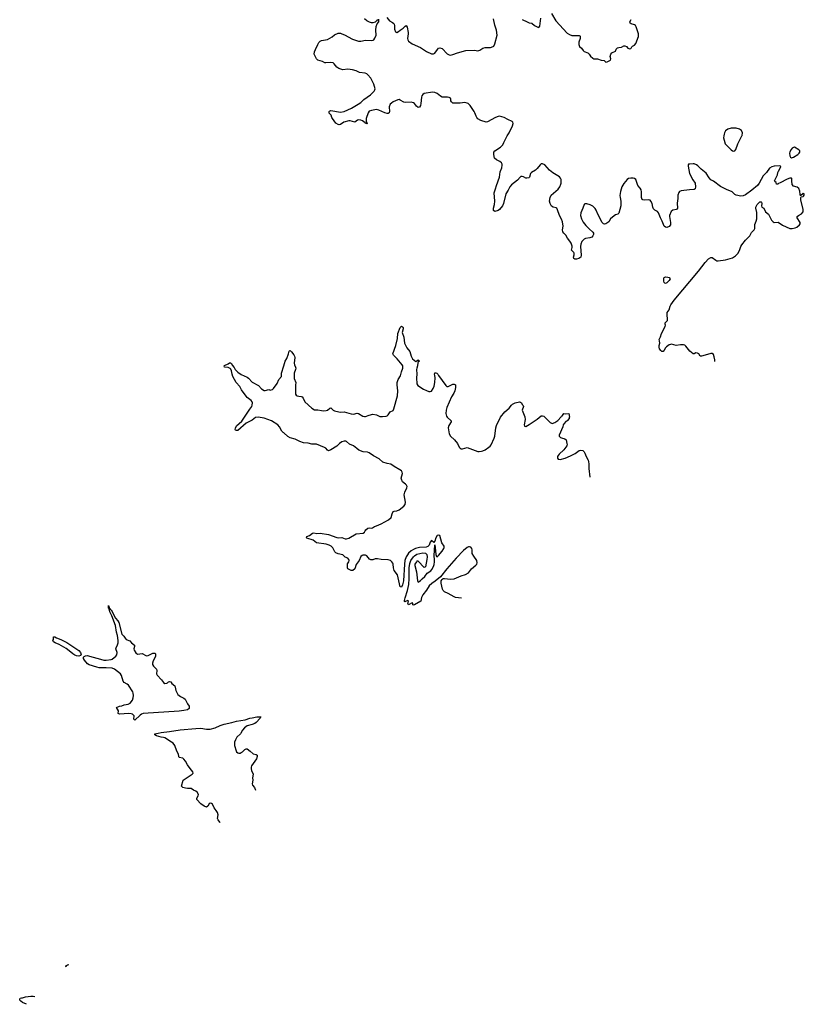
# Model space of a CAD drawing. Header units: inches. Extents: x 1384771 to 1534001, y 461348 to 645899.
# Tile 46 of 105: x 1495581 to 1508712, y 495458 to 511947. Entities that reach past the tile are written whole.
import ezdxf

# ---------------------------------------------------------------- set-up
doc = ezdxf.new("R2010")
doc.units = ezdxf.units.IN
doc.header["$MEASUREMENT"] = 0
for name, color, linetype in [('B4499', 7, 'Continuous'), ('B4590', 7, 'Continuous'), ('B5500', 7, 'Continuous'), ('B5501', 7, 'Continuous')]:
    doc.layers.add(name, color=color, linetype=linetype)

msp = doc.modelspace()

# ---------------------------------------------------------------- linework, layer by layer
at = {"layer": 'B4499', "color": 6, "elevation": 700}
for points in [[(1498938, 498498), (1498931, 498510), (1498900, 498550), (1498890, 498570), (1498901, 498630), (1498892, 498670), (1498870, 498706), (1498833, 498750), (1498809, 498809), (1498790, 498822), (1498770, 498825), (1498750, 498813), (1498730, 498778), (1498710, 498762), (1498670, 498777), (1498615, 498815), (1498548, 498890), (1498544, 498910), (1498570, 498950), (1498572, 498970), (1498550, 499012), (1498528, 499028), (1498490, 499042), (1498450, 499070), (1498390, 499070), (1498356, 499076), (1498312, 499090), (1498287, 499110), (1498319, 499210), (1498383, 499257), (1498469, 499310), (1498484, 499330), (1498476, 499350), (1498435, 499410), (1498387, 499467), (1498354, 499530), (1498330, 499566), (1498310, 499578), (1498250, 499590), (1498243, 499610), (1498240, 499650), (1498210, 499700), (1498178, 499790), (1498149, 499830), (1498124, 499850), (1498010, 499919), (1497990, 499926), (1497950, 499930), (1497870, 499957), (1497845, 499970), (1497842, 499990), (1497896, 500000)], [(1499283, 500000), (1499274, 499986), (1499217, 499930), (1499190, 499890), (1499178, 499850), (1499176, 499790), (1499201, 499701), (1499210, 499684), (1499230, 499668), (1499250, 499663), (1499270, 499665), (1499290, 499674), (1499312, 499688), (1499350, 499725), (1499370, 499739), (1499378, 499738), (1499390, 499736), (1499440, 499700), (1499490, 499653), (1499541, 499641), (1499553, 499633), (1499556, 499610), (1499545, 499570), (1499463, 499450), (1499457, 499430), (1499455, 499410), (1499462, 499370), (1499485, 499330), (1499490, 499310), (1499478, 499250), (1499480, 499210), (1499472, 499150), (1499476, 499130), (1499509, 499089), (1499526, 499043)], [(1496357, 496083), (1496353, 496090), (1496364, 496110), (1496380, 496120), (1496402, 496126)], [(1495697, 495458), (1495628, 495488), (1495601, 495510), (1495584, 495530), (1495581, 495550), (1495590, 495561), (1495610, 495567), (1495630, 495566), (1495677, 495583), (1495766, 495594), (1495806, 495594), (1495836, 495590)]]:
    msp.add_lwpolyline(points, dxfattribs=at)
at = {"layer": 'B4590', "color": 6, "elevation": 700}
for points in [[(1500000, 505026), (1499990, 505035), (1499970, 505059), (1499931, 505131), (1499901, 505161), (1499793, 505230), (1499670, 505275), (1499570, 505293), (1499530, 505285), (1499470, 505242), (1499370, 505191), (1499234, 505070), (1499210, 505067), (1499192, 505072), (1499187, 505087), (1499190, 505107), (1499210, 505145), (1499296, 505224), (1499430, 505426), (1499464, 505470), (1499474, 505490), (1499477, 505530), (1499471, 505550), (1499456, 505570), (1499390, 505621), (1499370, 505643), (1499292, 505750), (1499263, 505803), (1499203, 505870), (1499150, 505970), (1499136, 506010), (1499126, 506066), (1499114, 506094), (1499105, 506105), (1499070, 506123), (1499006, 506130), (1499003, 506150), (1499010, 506158), (1499070, 506183), (1499090, 506199), (1499110, 506202), (1499124, 506190), (1499139, 506159), (1499170, 506120), (1499188, 506088), (1499230, 506044), (1499290, 506005), (1499390, 505959), (1499410, 505944), (1499470, 505875), (1499579, 505819), (1499630, 505765), (1499670, 505740), (1499690, 505737), (1499750, 505752), (1499770, 505744), (1499790, 505746), (1499810, 505755), (1499830, 505772), (1499888, 505852), (1499919, 505921), (1499965, 505970), (1499965, 506030), (1500000, 506153)], [(1497896, 500000), (1497950, 500010), (1498090, 500025), (1498267, 500053), (1498530, 500077), (1498610, 500081), (1498710, 500066), (1498770, 500068), (1498850, 500088), (1498934, 500130), (1499001, 500150), (1499130, 500176), (1499210, 500198), (1499355, 500225), (1499430, 500251), (1499470, 500254), (1499551, 500271), (1499594, 500274), (1499616, 500270), (1499607, 500250), (1499540, 500180), (1499517, 500163), (1499474, 500146), (1499390, 500124), (1499343, 500090), (1499310, 500048), (1499283, 500000)]]:
    msp.add_lwpolyline(points, dxfattribs=at)
for points in [[(1497550, 501324), (1497630, 501334), (1497690, 501299), (1497710, 501293), (1497730, 501298), (1497810, 501336), (1497850, 501341), (1497854, 501330), (1497853, 501290), (1497847, 501270), (1497815, 501210), (1497805, 501170), (1497805, 501150), (1497820, 501120), (1497856, 501090), (1497872, 501070), (1497877, 501050), (1497872, 500990), (1497880, 500970), (1497954, 500894), (1497990, 500845), (1498010, 500833), (1498042, 500838), (1498056, 500844), (1498070, 500861), (1498090, 500866), (1498110, 500856), (1498129, 500829), (1498176, 500790), (1498185, 500770), (1498195, 500715), (1498229, 500649), (1498270, 500613), (1498330, 500585), (1498350, 500571), (1498389, 500489), (1498419, 500450), (1498419, 500410), (1498388, 500390), (1498330, 500380), (1498250, 500370), (1497650, 500329), (1497622, 500318), (1497599, 500301), (1497510, 500216), (1497500, 500220), (1497492, 500232), (1497496, 500290), (1497470, 500316), (1497444, 500324), (1497410, 500327), (1497250, 500318), (1497229, 500329), (1497233, 500373), (1497202, 500430), (1497249, 500450), (1497290, 500459), (1497330, 500475), (1497395, 500485), (1497430, 500502), (1497468, 500552), (1497479, 500590), (1497485, 500630), (1497482, 500670), (1497476, 500690), (1497401, 500801), (1497381, 500821), (1497329, 500849), (1497311, 500870), (1497282, 500962), (1497268, 500990), (1497170, 501070), (1497130, 501089), (1497030, 501095), (1496910, 501094), (1496870, 501102), (1496742, 501142), (1496718, 501158), (1496664, 501224), (1496651, 501250), (1496651, 501270), (1496658, 501282), (1496685, 501295), (1496710, 501297), (1496970, 501225), (1496990, 501221), (1497030, 501222), (1497110, 501232), (1497130, 501240), (1497190, 501286), (1497204, 501310), (1497213, 501350), (1497191, 501410), (1497193, 501430), (1497219, 501481), (1497227, 501513), (1497227, 501550), (1497216, 501636), (1497202, 501690), (1497183, 501803), (1497125, 501965), (1497088, 502030), (1497081, 502079), (1497086, 502086), (1497074, 502086), (1497070, 502090), (1497067, 502130), (1497070, 502138), (1497077, 502103), (1497073, 502093), (1497090, 502091), (1497095, 502075), (1497110, 502062), (1497186, 501926), (1497222, 501882), (1497239, 501850), (1497290, 501658), (1497325, 501625), (1497346, 501590), (1497365, 501570), (1497423, 501543), (1497453, 501513), (1497504, 501470), (1497505, 501450), (1497493, 501410), (1497496, 501390), (1497526, 501346)], [(1496570, 501288), (1496530, 501295), (1496506, 501306), (1496470, 501328), (1496438, 501358), (1496357, 501417), (1496244, 501484), (1496175, 501510), (1496146, 501530), (1496137, 501550), (1496149, 501570), (1496149, 501611), (1496170, 501612), (1496196, 501596), (1496270, 501567), (1496370, 501515), (1496570, 501386), (1496600, 501350), (1496607, 501313), (1496599, 501301)]]:
    msp.add_lwpolyline(points, close=True, dxfattribs=at)
at = {"layer": 'B5500', "color": 6, "elevation": 700}
for points in [[(1507216, 506222), (1507213, 506250), (1507203, 506303), (1507190, 506339), (1507170, 506355), (1507150, 506356), (1507132, 506352), (1506990, 506312), (1506970, 506315), (1506946, 506350), (1506925, 506365), (1506894, 506366), (1506870, 506352), (1506850, 506352), (1506795, 506395), (1506730, 506479), (1506710, 506494), (1506690, 506500), (1506638, 506502), (1506570, 506493), (1506491, 506511), (1506470, 506510), (1506450, 506503), (1506405, 506470), (1506389, 506451), (1506369, 506411), (1506350, 506390), (1506330, 506390), (1506310, 506405), (1506290, 506435), (1506282, 506462), (1506284, 506490), (1506294, 506530), (1506291, 506571), (1506283, 506590), (1506305, 506635), (1506320, 506690), (1506385, 506810), (1506390, 506830), (1506382, 506850), (1506386, 506870), (1506424, 506910), (1506414, 507026), (1506417, 507043), (1506450, 507090), (1506467, 507150), (1506477, 507170), (1506532, 507250), (1506942, 507738), (1507050, 507881), (1507110, 507943), (1507150, 507964), (1507170, 507964), (1507230, 507919), (1507250, 507910), (1507270, 507909), (1507393, 507927), (1507510, 507957), (1507558, 507990), (1507598, 508030), (1507630, 508082), (1507652, 508150), (1507665, 508175), (1507727, 508253), (1507802, 508330), (1507830, 508384), (1507875, 508430), (1507884, 508450), (1507884, 508516), (1507907, 508573), (1507915, 508610), (1507916, 508716), (1507898, 508790), (1507901, 508810), (1507925, 508850), (1507970, 508896), (1507990, 508899), (1507996, 508890), (1508002, 508870), (1507995, 508830), (1507999, 508810), (1508035, 508790), (1508061, 508730), (1508110, 508690), (1508164, 508590), (1508190, 508560), (1508210, 508552), (1508275, 508555), (1508346, 508506), (1508472, 508452), (1508510, 508450), (1508560, 508460), (1508587, 508473), (1508633, 508510), (1508641, 508530), (1508641, 508550), (1508595, 508630), (1508592, 508650), (1508613, 508670), (1508665, 508695), (1508690, 508730), (1508694, 508770), (1508656, 508930), (1508653, 508967), (1508660, 508980), (1508690, 508984), (1508698, 508990), (1508712, 509008), (1508711, 509030), (1508690, 509035), (1508650, 508995), (1508642, 509022), (1508637, 509077), (1508618, 509118), (1508590, 509140), (1508530, 509161), (1508510, 509189), (1508501, 509250), (1508505, 509290), (1508495, 509295), (1508470, 509292), (1508425, 509275), (1508310, 509213), (1508278, 509202), (1508270, 509195), (1508249, 509190), (1508243, 509223), (1508220, 509240), (1508214, 509250), (1508263, 509350), (1508269, 509389), (1508278, 509410), (1508315, 509470), (1508318, 509490), (1508314, 509494), (1508290, 509502), (1508210, 509494), (1508170, 509483), (1508130, 509460), (1508079, 509390), (1508026, 509330), (1507959, 509210), (1507931, 509170), (1507833, 509090), (1507730, 509016), (1507690, 508995), (1507650, 508990), (1507570, 509010), (1507550, 509022), (1507504, 509064), (1507410, 509102), (1507310, 509156), (1507190, 509242), (1507147, 509267), (1507117, 509297), (1507070, 509378), (1506983, 509443), (1506930, 509500), (1506910, 509514), (1506870, 509531), (1506850, 509533), (1506794, 509530), (1506775, 509525), (1506766, 509514), (1506767, 509493), (1506790, 509370), (1506847, 509267), (1506884, 509210), (1506889, 509150), (1506883, 509117), (1506870, 509101), (1506790, 509100), (1506650, 509081), (1506625, 509070), (1506610, 509055), (1506595, 509010), (1506595, 508950), (1506586, 508874), (1506590, 508790), (1506571, 508770), (1506510, 508757), (1506486, 508734), (1506458, 508670), (1506457, 508650), (1506475, 508550), (1506474, 508510), (1506450, 508482), (1506410, 508468), (1506390, 508471), (1506369, 508490), (1506333, 508573), (1506303, 508630), (1506274, 508714), (1506255, 508735), (1506210, 508758), (1506190, 508779), (1506177, 508810), (1506164, 508870), (1506144, 508910), (1506130, 508923), (1506110, 508932), (1506030, 508924), (1506008, 508928), (1505997, 508937), (1505988, 508968), (1505985, 509065), (1505980, 509100), (1505967, 509127), (1505928, 509170), (1505890, 509272), (1505870, 509290), (1505850, 509296), (1505810, 509295), (1505770, 509286), (1505748, 509272), (1505690, 509206), (1505660, 509150), (1505633, 509070), (1505624, 509004), (1505628, 508968), (1505643, 508910), (1505639, 508830), (1505610, 508709), (1505591, 508690), (1505550, 508677), (1505530, 508664), (1505470, 508613), (1505440, 508560), (1505393, 508527), (1505370, 508521), (1505350, 508527), (1505330, 508552), (1505254, 508690), (1505230, 508757), (1505210, 508783), (1505170, 508822), (1505130, 508846), (1505074, 508866), (1505037, 508863), (1505027, 508853), (1505007, 508790), (1504973, 508710), (1504969, 508670), (1504981, 508610), (1505010, 508559), (1505058, 508498), (1505110, 508442), (1505174, 508390), (1505183, 508370), (1505185, 508350), (1505175, 508325), (1505155, 508305), (1505125, 508295), (1505050, 508283), (1505029, 508271), (1504990, 508231), (1504972, 508190), (1504966, 508150), (1504977, 508003), (1504970, 507970), (1504941, 507950), (1504901, 507939), (1504870, 507936), (1504857, 507950), (1504849, 507970), (1504858, 508010), (1504858, 508038), (1504853, 508050), (1504818, 508090), (1504826, 508134), (1504825, 508155), (1504810, 508207), (1504790, 508238), (1504746, 508286), (1504720, 508340), (1504686, 508370), (1504670, 508397), (1504666, 508430), (1504678, 508490), (1504663, 508563), (1504647, 508607), (1504613, 508670), (1504583, 508763), (1504570, 508790), (1504558, 508798), (1504508, 508808), (1504483, 508823), (1504458, 508870), (1504447, 508910), (1504456, 508970), (1504473, 509010), (1504590, 509110), (1504618, 509150), (1504636, 509190), (1504640, 509210), (1504641, 509270), (1504632, 509292), (1504613, 509313), (1504501, 509381), (1504445, 509425), (1504370, 509514), (1504330, 509532), (1504310, 509532), (1504290, 509518), (1504243, 509457), (1504213, 509427), (1504144, 509390), (1504130, 509370), (1504115, 509310), (1504101, 509299), (1504070, 509291), (1504050, 509295), (1504010, 509318), (1503990, 509322), (1503970, 509319), (1503955, 509310), (1503910, 509260), (1503810, 509181), (1503781, 509150), (1503754, 509090), (1503716, 509030), (1503678, 508870), (1503661, 508830), (1503610, 508766), (1503590, 508750), (1503530, 508733), (1503512, 508752), (1503511, 508790), (1503528, 508850), (1503534, 508910), (1503522, 509050), (1503545, 509115), (1503558, 509170), (1503608, 509310), (1503621, 509399), (1503650, 509465), (1503654, 509510), (1503654, 509530), (1503643, 509550), (1503614, 509574), (1503559, 509599), (1503529, 509630), (1503515, 509690), (1503518, 509730), (1503532, 509750), (1503630, 509810), (1503664, 509850), (1503686, 509890), (1503721, 509970), (1503739, 510000)], [(1507365, 510000), (1507362, 509970), (1507369, 509929), (1507390, 509870), (1507490, 509767), (1507510, 509751), (1507530, 509743), (1507550, 509751), (1507565, 509775), (1507597, 509870), (1507668, 510000)], [(1500000, 506153), (1500022, 506230), (1500050, 506271), (1500080, 506350), (1500090, 506394), (1500098, 506402), (1500110, 506405), (1500130, 506387), (1500170, 506335), (1500182, 506310), (1500185, 506290), (1500176, 506196), (1500180, 506170), (1500198, 506130), (1500202, 506110), (1500199, 506090), (1500175, 506030), (1500172, 505990), (1500176, 505936), (1500200, 505870), (1500194, 505826), (1500198, 505678), (1500210, 505659), (1500226, 505650), (1500250, 505642), (1500290, 505639), (1500310, 505630), (1500326, 505610), (1500352, 505550), (1500470, 505439), (1500516, 505416), (1500570, 505413), (1500630, 505400), (1500670, 505398), (1500710, 505401), (1500730, 505410), (1500770, 505442), (1500790, 505445), (1500829, 505409), (1500850, 505397), (1500870, 505392), (1500950, 505377), (1501010, 505381), (1501130, 505348), (1501170, 505342), (1501230, 505356), (1501250, 505354), (1501324, 505310), (1501350, 505301), (1501370, 505301), (1501430, 505326), (1501490, 505339), (1501550, 505330), (1501610, 505301), (1501650, 505301), (1501714, 505310), (1501730, 505314), (1501748, 505330), (1501781, 505379), (1501830, 505405), (1501843, 505430), (1501905, 505650), (1501907, 505730), (1501897, 505830), (1501899, 505870), (1501917, 505923), (1501956, 505984), (1501970, 506050), (1501994, 506114), (1501994, 506150), (1501984, 506170), (1501898, 506270), (1501836, 506330), (1501827, 506350), (1501874, 506490), (1501901, 506610), (1501910, 506690), (1501947, 506793), (1501970, 506817), (1501990, 506805), (1501996, 506790), (1501996, 506770), (1501980, 506710), (1502011, 506631), (1502023, 506530), (1502062, 506450), (1502108, 506390), (1502131, 506310), (1502156, 506270), (1502210, 506225), (1502228, 506232), (1502250, 506252), (1502272, 506230), (1502247, 506213), (1502242, 506198), (1502240, 506150), (1502225, 506110), (1502223, 506090), (1502227, 506010), (1502221, 505950), (1502229, 505849), (1502242, 505822), (1502340, 505760), (1502390, 505735), (1502430, 505722), (1502450, 505720), (1502470, 505728), (1502502, 505770), (1502520, 505810), (1502531, 505870), (1502534, 505950), (1502530, 505990), (1502523, 506010), (1502528, 506032), (1502544, 506036), (1502561, 506030), (1502581, 506010), (1502591, 505990), (1502710, 505823), (1502730, 505804), (1502750, 505804), (1502830, 505842), (1502850, 505845), (1502872, 505832), (1502877, 505790), (1502863, 505730), (1502847, 505690), (1502809, 505630), (1502728, 505450), (1502716, 505410), (1502715, 505355), (1502722, 505310), (1502733, 505293), (1502800, 505230), (1502802, 505210), (1502764, 505150), (1502754, 505110), (1502767, 505010), (1502792, 504970), (1502856, 504910), (1502908, 504850), (1502933, 504790), (1502950, 504770), (1502970, 504760), (1502990, 504758), (1503070, 504782), (1503250, 504718), (1503270, 504715), (1503310, 504720), (1503330, 504727), (1503370, 504745), (1503434, 504786), (1503455, 504805), (1503470, 504825), (1503523, 504937), (1503533, 504970), (1503549, 505111), (1503558, 505150), (1503629, 505291), (1503702, 505378), (1503770, 505441), (1503810, 505490), (1503830, 505508), (1503873, 505530), (1503948, 505548), (1503964, 505544), (1503978, 505530), (1503990, 505501), (1504007, 505487), (1504011, 505470), (1503991, 505410), (1504035, 505295), (1504038, 505250), (1504024, 505164), (1504030, 505141), (1504038, 505138), (1504050, 505137), (1504110, 505167), (1504243, 505257), (1504310, 505313), (1504330, 505315), (1504350, 505306), (1504460, 505200), (1504490, 505186), (1504538, 505202), (1504585, 505235), (1504644, 505296), (1504650, 505308), (1504664, 505316), (1504690, 505351), (1504710, 505345), (1504770, 505351), (1504782, 505290), (1504776, 505284), (1504775, 505270), (1504741, 505230), (1504721, 505219), (1504693, 505187), (1504679, 505161), (1504670, 505129), (1504609, 504990), (1504612, 504970), (1504630, 504952), (1504650, 504942), (1504703, 504930), (1504725, 504910), (1504740, 504850), (1504742, 504830), (1504737, 504810), (1504690, 504745), (1504610, 504671), (1504593, 504650), (1504583, 504630), (1504579, 504610), (1504582, 504602), (1504590, 504589), (1504624, 504584), (1504710, 504602), (1504799, 504641), (1504876, 504684), (1504946, 504730), (1504970, 504738), (1505004, 504730), (1505028, 504710), (1505041, 504690), (1505062, 504630), (1505096, 504570), (1505101, 504550), (1505106, 504506), (1505106, 504430), (1505120, 504285)], [(1502973, 502257), (1502873, 502273), (1502850, 502281), (1502750, 502340), (1502688, 502368), (1502666, 502390), (1502655, 502410), (1502634, 502510), (1502637, 502550), (1502650, 502575), (1502670, 502587), (1502690, 502590), (1502790, 502580), (1502850, 502586), (1502967, 502633), (1503044, 502656), (1503090, 502682), (1503143, 502750), (1503215, 502810), (1503229, 502830), (1503236, 502850), (1503233, 502890), (1503181, 502961), (1503155, 503010), (1503151, 503070), (1503146, 503090), (1503132, 503112), (1503110, 503121), (1503090, 503119), (1503070, 503110), (1503010, 503060), (1502888, 502932), (1502727, 502753), (1502621, 502619), (1502535, 502545), (1502476, 502504), (1502436, 502464), (1502390, 502395), (1502326, 502314), (1502305, 502270), (1502292, 502208), (1502190, 502148), (1502170, 502144), (1502162, 502150), (1502158, 502178), (1502150, 502182), (1502089, 502149), (1502086, 502150), (1502079, 502170), (1502088, 502210), (1502079, 502219), (1502048, 502212), (1502030, 502199), (1502023, 502203), (1502022, 502222), (1502030, 502268), (1502073, 502387), (1502094, 502490), (1502099, 502590), (1502100, 502770), (1502110, 502842), (1502125, 502890), (1502170, 502951), (1502190, 502971), (1502230, 502995), (1502275, 503010), (1502330, 503018), (1502370, 503012), (1502395, 502990), (1502399, 502950), (1502394, 502906), (1502370, 502782), (1502350, 502776), (1502250, 502877), (1502230, 502878), (1502219, 502870), (1502195, 502830), (1502193, 502807), (1502221, 502701), (1502236, 502550), (1502250, 502530), (1502290, 502555), (1502319, 502581), (1502359, 502621), (1502403, 502677), (1502462, 502718), (1502480, 502740), (1502505, 502790), (1502516, 502824), (1502522, 502870), (1502523, 502910), (1502516, 502970), (1502529, 503151), (1502542, 503050), (1502544, 502990), (1502556, 502956), (1502570, 502952), (1502590, 502972), (1502650, 503046), (1502678, 503090), (1502685, 503110), (1502684, 503130), (1502645, 503185), (1502610, 503309), (1502596, 503316), (1502568, 503310), (1502545, 503270), (1502527, 503213), (1502510, 503193), (1502470, 503225), (1502450, 503196), (1502432, 503150), (1502413, 503127), (1502386, 503114), (1502270, 503106), (1502207, 503093), (1502170, 503076), (1502130, 503050), (1502089, 503011), (1502070, 502986), (1502048, 502950), (1502029, 502890), (1502020, 502830), (1502003, 502550), (1501990, 502483), (1501970, 502444), (1501950, 502452), (1501905, 502650), (1501850, 502723), (1501835, 502770), (1501829, 502829), (1501824, 502844), (1501810, 502868), (1501785, 502890), (1501750, 502903), (1501630, 502905), (1501570, 502919), (1501530, 502916), (1501490, 502902), (1501459, 502899), (1501433, 502913), (1501390, 502971), (1501370, 502981), (1501321, 502979), (1501310, 502976), (1501290, 502958), (1501260, 502890), (1501210, 502825), (1501187, 502750), (1501156, 502724), (1501130, 502722), (1501084, 502744), (1501073, 502753), (1501067, 502767), (1501068, 502832), (1501091, 502870), (1501095, 502890), (1501090, 502910), (1501074, 502930), (1501030, 502949), (1500990, 502985), (1500910, 503001), (1500870, 503018), (1500854, 503034), (1500823, 503103), (1500794, 503130), (1500762, 503150), (1500710, 503166), (1500549, 503189), (1500491, 503231), (1500385, 503265), (1500379, 503270), (1500389, 503290), (1500430, 503312), (1500480, 503350), (1500505, 503355), (1500555, 503345), (1500610, 503347), (1500750, 503328), (1500890, 503273), (1500910, 503270), (1500970, 503275), (1501030, 503253), (1501050, 503253), (1501090, 503265), (1501210, 503335), (1501329, 503350), (1501350, 503366), (1501361, 503390), (1501374, 503406), (1501410, 503430), (1501430, 503438), (1501470, 503431), (1501485, 503435), (1501518, 503462), (1501550, 503471), (1501630, 503504), (1501755, 503570), (1501796, 503610), (1501814, 503674), (1501830, 503711), (1501850, 503719), (1501890, 503723), (1501930, 503740), (1502010, 503801), (1502033, 503830), (1502038, 503870), (1502016, 503990), (1502025, 504035), (1502061, 504110), (1502064, 504130), (1502056, 504150), (1502038, 504170), (1501989, 504209), (1501968, 504250), (1501966, 504270), (1501986, 504350), (1501984, 504370), (1501973, 504390), (1501945, 504410), (1501847, 504467), (1501790, 504506), (1501733, 504513), (1501658, 504538), (1501595, 504595), (1501503, 504643), (1501430, 504691), (1501402, 504702), (1501330, 504710), (1501259, 504739), (1501224, 504764), (1501170, 504813), (1501100, 504840), (1501050, 504886), (1501039, 504890), (1501010, 504891), (1500970, 504877), (1500932, 504850), (1500890, 504808), (1500790, 504743), (1500750, 504728), (1500730, 504736), (1500704, 504770), (1500684, 504784), (1500550, 504840), (1500470, 504836), (1500410, 504854), (1500330, 504862), (1500270, 504882), (1500190, 504921), (1500110, 504942), (1500070, 504965), (1500000, 505026)]]:
    msp.add_lwpolyline(points, dxfattribs=at)
for points in [[(1508550, 509810), (1508530, 509808), (1508510, 509796), (1508490, 509775), (1508470, 509735), (1508465, 509710), (1508468, 509670), (1508483, 509643), (1508495, 509635), (1508530, 509644), (1508602, 509690), (1508624, 509710), (1508638, 509730), (1508639, 509750), (1508622, 509770)], [(1506390, 507532), (1506377, 507537), (1506367, 507547), (1506361, 507570), (1506361, 507619), (1506369, 507631), (1506390, 507641), (1506430, 507638), (1506450, 507630), (1506465, 507610), (1506450, 507582), (1506410, 507542)]]:
    msp.add_lwpolyline(points, close=True, dxfattribs=at)
at = {"layer": 'B5501', "color": 6, "elevation": 700}
for points in [[(1501724, 511984), (1501770, 511928), (1501822, 511902), (1501843, 511883), (1501850, 511870), (1501854, 511850), (1501854, 511790), (1501870, 511746), (1501890, 511735), (1501922, 511750), (1501947, 511773), (1501997, 511803), (1502030, 511838), (1502050, 511852), (1502063, 511823), (1502080, 511730), (1502082, 511710), (1502071, 511631), (1502074, 511610), (1502087, 511590), (1502150, 511545), (1502290, 511482), (1502390, 511415), (1502470, 511376), (1502506, 511374), (1502530, 511384), (1502571, 511450), (1502590, 511469), (1502610, 511477), (1502650, 511464), (1502736, 511376), (1502770, 511359), (1502790, 511355), (1502830, 511362), (1502906, 511394), (1503050, 511433), (1503190, 511437), (1503250, 511428), (1503281, 511439), (1503330, 511473), (1503370, 511481), (1503459, 511481), (1503503, 511497), (1503514, 511506), (1503530, 511541), (1503570, 511690), (1503561, 511770), (1503534, 511854), (1503510, 511962)], [(1504479, 512050), (1504553, 511930), (1504744, 511724), (1504780, 511700), (1504824, 511684), (1504942, 511682), (1504957, 511677), (1504963, 511670), (1504960, 511630), (1504938, 511570), (1504936, 511530), (1504950, 511499), (1504984, 511470), (1505010, 511430), (1505030, 511416), (1505090, 511390), (1505113, 511370), (1505136, 511336), (1505170, 511302), (1505190, 511293), (1505250, 511290), (1505310, 511269), (1505361, 511261), (1505390, 511238), (1505410, 511241), (1505469, 511270), (1505473, 511290), (1505465, 511330), (1505476, 511370), (1505490, 511391), (1505501, 511399), (1505550, 511421), (1505566, 511454), (1505585, 511475), (1505610, 511484), (1505650, 511488), (1505690, 511511), (1505710, 511511), (1505738, 511498), (1505761, 511470), (1505790, 511457), (1505810, 511463), (1505817, 511470), (1505826, 511494), (1505836, 511504), (1505870, 511522), (1505895, 511550), (1505935, 511665), (1505935, 511710), (1505898, 511830), (1505887, 511850), (1505870, 511863), (1505816, 511876), (1505796, 511890), (1505792, 511910), (1505816, 511950)], [(1503739, 510000), (1503770, 510050), (1503828, 510170), (1503839, 510210), (1503835, 510230), (1503823, 510243), (1503750, 510275), (1503690, 510310), (1503610, 510330), (1503590, 510327), (1503543, 510310), (1503410, 510234), (1503390, 510230), (1503299, 510259), (1503250, 510289), (1503231, 510311), (1503220, 510330), (1503200, 510390), (1503188, 510410), (1503120, 510510), (1503084, 510544), (1503070, 510551), (1503030, 510559), (1502990, 510557), (1502950, 510549), (1502830, 510551), (1502806, 510570), (1502799, 510590), (1502798, 510618), (1502790, 510635), (1502770, 510645), (1502742, 510650), (1502650, 510651), (1502624, 510664), (1502570, 510713), (1502530, 510729), (1502490, 510734), (1502350, 510710), (1502325, 510695), (1502310, 510671), (1502305, 510650), (1502297, 510543), (1502290, 510510), (1502270, 510484), (1502250, 510476), (1502221, 510501), (1502190, 510541), (1502170, 510553), (1502130, 510564), (1502030, 510562), (1502010, 510568), (1501950, 510602), (1501930, 510608), (1501910, 510607), (1501830, 510570), (1501801, 510550), (1501782, 510530), (1501765, 510490), (1501769, 510410), (1501763, 510390), (1501750, 510378), (1501730, 510376), (1501690, 510385), (1501589, 510430), (1501550, 510441), (1501470, 510426), (1501430, 510413), (1501415, 510390), (1501379, 510290), (1501379, 510250), (1501394, 510210), (1501390, 510199), (1501386, 510206), (1501370, 510208), (1501362, 510222), (1501316, 510256), (1501290, 510267), (1501250, 510272), (1501233, 510267), (1501210, 510245), (1501190, 510232), (1501114, 510254), (1501090, 510256), (1501007, 510233), (1500950, 510193), (1500930, 510187), (1500910, 510190), (1500870, 510216), (1500815, 510290), (1500804, 510310), (1500794, 510350), (1500762, 510382), (1500758, 510410), (1500763, 510417), (1500790, 510426), (1500950, 510397), (1501010, 510407), (1501134, 510466), (1501246, 510530), (1501290, 510562), (1501343, 510610), (1501452, 510690), (1501514, 510750), (1501526, 510770), (1501528, 510790), (1501509, 510870), (1501458, 510970), (1501410, 511026), (1501390, 511040), (1501361, 511050), (1501270, 511061), (1501210, 511091), (1501150, 511109), (1501070, 511116), (1500990, 511110), (1500923, 511130), (1500889, 511150), (1500843, 511210), (1500825, 511225), (1500790, 511232), (1500703, 511223), (1500690, 511225), (1500648, 511248), (1500573, 511270), (1500548, 511290), (1500510, 511370), (1500513, 511410), (1500529, 511450), (1500570, 511532), (1500590, 511566), (1500610, 511589), (1500630, 511600), (1500730, 511613), (1500810, 511659), (1500850, 511693), (1500910, 511720), (1500950, 511719), (1500970, 511712), (1501014, 511694), (1501150, 511620), (1501250, 511587), (1501290, 511586), (1501370, 511603), (1501470, 511600), (1501496, 511604), (1501510, 511610), (1501525, 511635), (1501546, 511690), (1501543, 511770), (1501549, 511831), (1501564, 511876), (1501590, 511914), (1501594, 511954)], [(1501570, 511951), (1501554, 511926), (1501530, 511906), (1501490, 511896), (1501470, 511895), (1501435, 511905), (1501404, 511924), (1501390, 511927), (1501350, 511964)], [(1503990, 511948), (1504072, 511910), (1504110, 511897), (1504150, 511890), (1504198, 511850), (1504250, 511821), (1504270, 511818), (1504284, 511836), (1504305, 511970)], [(1507668, 510000), (1507673, 510010), (1507679, 510050), (1507662, 510090), (1507630, 510114), (1507570, 510130), (1507490, 510131), (1507430, 510113), (1507395, 510085), (1507375, 510050), (1507369, 510030), (1507365, 510000)]]:
    msp.add_lwpolyline(points, dxfattribs=at)

doc.saveas('drawing.dxf')
